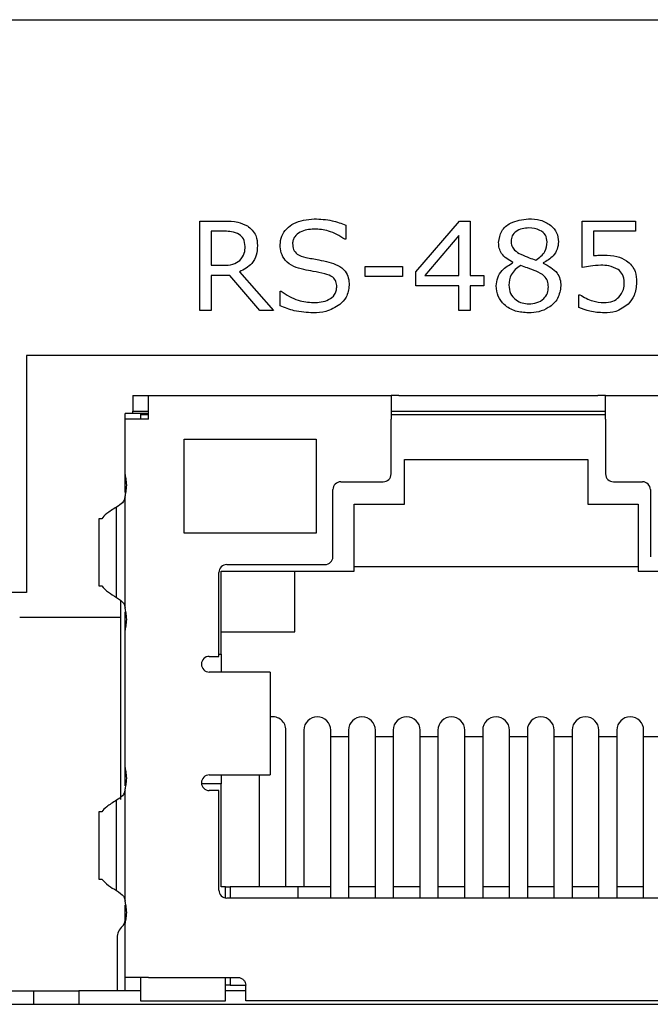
# Model space of a CAD drawing. Header units: millimetres. Extents: x 0 to 840, y 0 to 594.
# Tile 4 of 28: x 142 to 156, y 227 to 249. Entities that reach past the tile are written whole.
import ezdxf

# ---------------------------------------------------------------- set-up
doc = ezdxf.new("R2010")
doc.units = ezdxf.units.MM
doc.layers.get('0').update_dxf_attribs({"color": 3, "lineweight": 30})

msp = doc.modelspace()

# ---------------------------------------------------------------- linework, layer by layer
for p, q in [((114.181, 248.733), (198.161, 248.733)), ((145.549, 242.233), (145.549, 244.233)), ((145.549, 244.233), (146.101, 244.233)), ((150.385, 243.1), (151.357, 244.233)), ((151.357, 244.233), (151.6, 244.233)), ((151.6, 244.233), (151.6, 243.018)), ((154.106, 243.195), (154.106, 244.233)), ((154.106, 244.233), (155.296, 244.233)), ((155.296, 244.233), (155.296, 244.005)), ((146.112, 244.005), (145.802, 244.005)), ((145.802, 244.005), (145.802, 243.246)), ((148.815, 244.144), (148.815, 243.828)), ((155.296, 244.005), (154.359, 244.005)), ((154.359, 244.005), (154.359, 243.463)), ((148.815, 243.828), (148.796, 243.828)), ((151.347, 243.91), (150.581, 243.018)), ((151.347, 243.018), (151.347, 243.91)), ((145.802, 243.246), (146.069, 243.246)), ((149.245, 242.993), (149.245, 243.221)), ((149.245, 243.221), (150.081, 243.221)), ((150.081, 243.221), (150.081, 242.993)), ((150.385, 242.79), (150.385, 243.1)), ((152.555, 243.302), (152.555, 243.31)), ((153.232, 243.299), (153.232, 243.291)), ((146.22, 243.018), (145.802, 243.018)), ((145.802, 243.018), (145.802, 242.233)), ((146.89, 242.233), (146.22, 243.018)), ((146.441, 243.098), (147.195, 242.233)), ((150.081, 242.993), (149.245, 242.993)), ((150.581, 243.018), (151.347, 243.018)), ((151.6, 243.018), (151.904, 243.018)), ((151.904, 243.018), (151.904, 242.79)), ((147.347, 242.339), (147.347, 242.664)), ((147.347, 242.664), (147.366, 242.664)), ((151.347, 242.79), (150.385, 242.79)), ((151.347, 242.233), (151.347, 242.79)), ((151.904, 242.79), (151.6, 242.79)), ((151.6, 242.79), (151.6, 242.233)), ((154.03, 242.301), (154.03, 242.588)), ((154.03, 242.588), (154.049, 242.588)), ((145.802, 242.233), (145.549, 242.233)), ((147.195, 242.233), (146.89, 242.233)), ((151.6, 242.233), (151.347, 242.233)), ((175.871, 241.233), (141.671, 241.233)), ((141.671, 241.233), (141.671, 235.933)), ((144.052, 240.333), (144.052, 239.983)), ((144.052, 240.333), (144.402, 240.333)), ((144.402, 240.333), (149.827, 240.333)), ((144.402, 239.808), (144.402, 240.333)), ((149.827, 240.333), (149.827, 239.808)), ((150.002, 240.333), (149.827, 240.333)), ((150.002, 240.333), (154.452, 240.333)), ((154.627, 240.333), (154.452, 240.333)), ((154.627, 239.808), (154.627, 240.333)), ((154.627, 240.333), (157.528, 240.333)), ((144.227, 239.933), (143.877, 239.933)), ((143.877, 239.808), (143.877, 239.933)), ((143.877, 238.572), (143.877, 239.808)), ((144.402, 239.808), (143.877, 239.808)), ((144.052, 239.983), (144.402, 239.983)), ((144.052, 239.933), (144.052, 239.983)), ((144.227, 239.933), (144.227, 239.908)), ((144.268, 239.933), (144.227, 239.933)), ((144.227, 239.908), (144.227, 239.808)), ((144.402, 239.908), (144.227, 239.908)), ((144.376, 239.933), (144.268, 239.933)), ((144.376, 239.933), (144.402, 239.933)), ((149.827, 239.983), (150.002, 239.983)), ((154.627, 239.908), (149.827, 239.908)), ((149.827, 238.583), (149.827, 239.808)), ((150.002, 239.983), (154.452, 239.983)), ((154.452, 239.983), (154.627, 239.983)), ((154.627, 239.808), (154.627, 238.583)), ((145.202, 237.258), (145.202, 239.358)), ((145.202, 239.358), (145.877, 239.358)), ((145.877, 239.358), (147.477, 239.358)), ((147.477, 239.358), (148.152, 239.358)), ((148.152, 239.358), (148.152, 237.258)), ((150.127, 238.908), (154.227, 238.908)), ((150.127, 237.908), (150.127, 238.908)), ((154.227, 238.908), (154.227, 237.908)), ((143.877, 238.167), (143.877, 238.572)), ((148.702, 238.408), (149.652, 238.408)), ((154.802, 238.408), (155.452, 238.408)), ((143.877, 235.572), (143.877, 238.095)), ((148.527, 236.733), (148.527, 238.233)), ((155.627, 238.233), (155.627, 236.733)), ((143.689, 235.825), (143.689, 237.842)), ((143.689, 235.825), (143.689, 237.842)), ((143.689, 237.842), (143.689, 237.842)), ((149.002, 237.908), (150.127, 237.908)), ((149.002, 236.408), (149.002, 237.908)), ((154.227, 237.908), (155.352, 237.908)), ((155.352, 237.908), (155.352, 236.408)), ((143.289, 237.583), (143.289, 236.083)), ((143.355, 237.583), (143.289, 237.583)), ((145.877, 237.258), (145.202, 237.258)), ((147.477, 237.258), (145.877, 237.258)), ((148.152, 237.258), (147.477, 237.258)), ((146.152, 236.558), (148.352, 236.558)), ((155.352, 236.508), (149.002, 236.508)), ((145.977, 234.508), (145.977, 236.383)), ((146.027, 236.408), (149.002, 236.408)), ((146.027, 234.558), (146.027, 236.408)), ((147.677, 235.058), (147.677, 236.408)), ((155.352, 236.408), (158.327, 236.408)), ((143.289, 236.083), (143.355, 236.083)), ((141.671, 235.933), (128.671, 235.933)), ((143.785, 231.308), (143.785, 235.744)), ((143.877, 235.095), (143.877, 235.499)), ((141.521, 235.383), (143.785, 235.383)), ((143.877, 232.022), (143.877, 235.095)), ((146.027, 235.058), (147.677, 235.058)), ((145.977, 234.558), (146.027, 234.558)), ((146.027, 234.558), (146.027, 234.158)), ((145.762, 234.508), (145.977, 234.508)), ((146.269, 234.158), (145.762, 234.158)), ((147.108, 234.158), (146.269, 234.158)), ((147.126, 234.158), (147.108, 234.158)), ((147.126, 234.158), (147.126, 231.858)), ((147.477, 229.358), (147.477, 232.858)), ((147.877, 232.858), (147.877, 229.358)), ((148.477, 232.303), (148.477, 232.858)), ((148.877, 232.858), (148.877, 232.303)), ((149.477, 232.303), (149.477, 232.858)), ((149.877, 232.858), (149.877, 232.303)), ((150.477, 232.303), (150.477, 232.858)), ((150.877, 232.858), (150.877, 232.303)), ((151.477, 232.303), (151.477, 232.858)), ((151.877, 232.858), (151.877, 232.303)), ((152.477, 232.303), (152.477, 232.858)), ((152.877, 232.858), (152.877, 232.303)), ((153.477, 232.303), (153.477, 232.858)), ((153.877, 232.858), (153.877, 232.303)), ((154.477, 232.303), (154.477, 232.858)), ((154.877, 232.858), (154.877, 232.303)), ((155.477, 232.303), (155.477, 232.858)), ((148.877, 232.708), (148.477, 232.708)), ((149.877, 232.708), (149.477, 232.708)), ((150.877, 232.708), (150.477, 232.708)), ((151.877, 232.708), (151.477, 232.708)), ((152.877, 232.708), (152.477, 232.708)), ((153.877, 232.708), (153.477, 232.708)), ((154.877, 232.708), (154.477, 232.708)), ((155.877, 232.708), (155.477, 232.708)), ((148.477, 229.368), (148.477, 232.303)), ((148.877, 232.303), (148.877, 229.368)), ((149.477, 229.368), (149.477, 232.303)), ((149.877, 232.303), (149.877, 229.368)), ((150.477, 229.368), (150.477, 232.303)), ((150.877, 232.303), (150.877, 229.368)), ((151.477, 229.368), (151.477, 232.303)), ((151.877, 232.303), (151.877, 229.368)), ((152.477, 229.368), (152.477, 232.303)), ((152.877, 232.303), (152.877, 229.368)), ((153.477, 229.368), (153.477, 232.303)), ((153.877, 232.303), (153.877, 229.368)), ((154.477, 229.368), (154.477, 232.303)), ((154.877, 232.303), (154.877, 229.368)), ((155.477, 229.368), (155.477, 232.303)), ((143.877, 231.617), (143.877, 232.022)), ((145.762, 231.858), (146.269, 231.858)), ((146.027, 231.858), (146.027, 231.658)), ((146.269, 231.858), (147.108, 231.858)), ((146.877, 231.858), (146.877, 229.358)), ((147.108, 231.858), (147.126, 231.858)), ((143.877, 229.022), (143.877, 231.545)), ((146.027, 231.658), (145.588, 231.658)), ((145.977, 231.508), (145.762, 231.508)), ((145.977, 229.283), (145.977, 231.508)), ((146.027, 229.358), (146.027, 231.658)), ((143.689, 229.275), (143.689, 231.292)), ((143.689, 229.275), (143.689, 231.292)), ((143.689, 231.292), (143.689, 231.292)), ((143.289, 231.033), (143.289, 229.533)), ((143.355, 231.033), (143.289, 231.033)), ((143.289, 229.533), (143.355, 229.533)), ((146.127, 229.358), (146.027, 229.358)), ((146.127, 229.11), (146.127, 229.358)), ((146.127, 229.358), (146.227, 229.358)), ((146.227, 229.358), (146.227, 229.108)), ((147.752, 229.358), (146.227, 229.358)), ((147.752, 229.108), (147.752, 229.358)), ((148.477, 229.358), (147.752, 229.358)), ((148.477, 229.344), (148.477, 229.368)), ((148.477, 229.108), (148.477, 229.344)), ((148.877, 229.368), (148.877, 229.344)), ((149.477, 229.358), (148.877, 229.358)), ((148.877, 229.344), (148.877, 229.108)), ((149.477, 229.344), (149.477, 229.368)), ((149.477, 229.108), (149.477, 229.344)), ((149.877, 229.368), (149.877, 229.344)), ((150.477, 229.358), (149.877, 229.358)), ((149.877, 229.344), (149.877, 229.108)), ((150.477, 229.344), (150.477, 229.368)), ((150.477, 229.108), (150.477, 229.344)), ((150.877, 229.368), (150.877, 229.344)), ((151.477, 229.358), (150.877, 229.358)), ((150.877, 229.344), (150.877, 229.108)), ((151.477, 229.344), (151.477, 229.368)), ((151.477, 229.108), (151.477, 229.344)), ((151.877, 229.368), (151.877, 229.344)), ((152.477, 229.358), (151.877, 229.358)), ((151.877, 229.344), (151.877, 229.108)), ((152.477, 229.344), (152.477, 229.368)), ((152.477, 229.108), (152.477, 229.344)), ((152.877, 229.368), (152.877, 229.344)), ((153.477, 229.358), (152.877, 229.358)), ((152.877, 229.344), (152.877, 229.108)), ((153.477, 229.344), (153.477, 229.368)), ((153.477, 229.108), (153.477, 229.344)), ((153.877, 229.368), (153.877, 229.344)), ((154.477, 229.358), (153.877, 229.358)), ((153.877, 229.344), (153.877, 229.108)), ((154.477, 229.344), (154.477, 229.368)), ((154.477, 229.108), (154.477, 229.344)), ((154.877, 229.368), (154.877, 229.344)), ((155.477, 229.358), (154.877, 229.358)), ((154.877, 229.344), (154.877, 229.108)), ((155.477, 229.344), (155.477, 229.368)), ((155.477, 229.108), (155.477, 229.344)), ((158.202, 229.108), (146.152, 229.108)), ((143.877, 228.545), (143.877, 228.949)), ((143.877, 227.333), (143.877, 228.545)), ((143.702, 228.217), (143.702, 228.058)), ((143.702, 228.058), (143.702, 227.033)), ((144.402, 227.333), (143.877, 227.333)), ((143.877, 227.033), (143.877, 227.333)), ((144.227, 227.333), (144.227, 226.808)), ((144.402, 227.333), (146.402, 227.333)), ((146.127, 226.808), (146.127, 227.333)), ((146.227, 227.333), (146.227, 227.158)), ((146.227, 227.158), (146.127, 227.158)), ((146.227, 227.158), (146.577, 227.158)), ((146.577, 226.808), (146.577, 227.158)), ((129.671, 227.033), (141.841, 227.033)), ((141.841, 226.733), (141.841, 227.033)), ((141.841, 227.033), (142.841, 227.033)), ((142.841, 227.033), (142.841, 226.733)), ((144.227, 227.033), (142.841, 227.033)), ((146.577, 227.033), (146.127, 227.033)), ((128.671, 226.733), (175.871, 226.733)), ((144.227, 226.808), (146.127, 226.808)), ((157.777, 226.808), (146.577, 226.808))]:
    msp.add_line(p, q)
for centre, radius, start, end in [((149.652, 238.583), 0.175, 270, 0), ((154.802, 238.583), 0.175, 180, 270), ((148.702, 238.233), 0.175, 90, 180), ((155.452, 238.233), 0.175, 0, 90), ((148.352, 236.733), 0.175, 270, 0), ((146.152, 236.383), 0.175, 90, 180), ((145.762, 234.333), 0.175, 90, 270), ((147.177, 232.858), 0.3, 0, 99.8539), ((148.177, 232.858), 0.3, 0, 180), ((149.177, 232.858), 0.3, 0, 180), ((150.177, 232.858), 0.3, 0, 180), ((151.177, 232.858), 0.3, 0, 180), ((152.177, 232.858), 0.3, 0, 180), ((153.177, 232.858), 0.3, 0, 180), ((154.177, 232.858), 0.3, 0, 180), ((155.177, 232.858), 0.3, 0, 180), ((145.762, 231.683), 0.175, 90, 270), ((146.152, 229.283), 0.175, 180, 270), ((143.702, 228.608), 0.175, 311.8103, 0), ((144.052, 228.217), 0.35, 131.8103, 180)]:
    msp.add_arc(centre, radius, start, end)
for points, knots in [([(146.101, 244.233), (146.202, 244.233), (146.381, 244.234), (146.542, 244.158), (146.613, 244.125)], [0, 0, 0, 0, 0.561046, 1, 1, 1, 1]), ([(147.347, 243.704), (147.353, 243.77), (147.366, 243.904), (147.487, 244.07), (147.723, 244.244), (147.949, 244.268), (148.107, 244.284)], [0, 0, 0, 0, 0.186924, 0.373838, 0.561303, 1, 1, 1, 1]), ([(148.107, 244.284), (148.244, 244.277), (148.487, 244.265), (148.715, 244.181), (148.815, 244.144)], [0, 0, 0, 0, 0.559781, 1, 1, 1, 1]), ([(152.233, 243.755), (152.248, 243.844), (152.278, 244.022), (152.535, 244.242), (152.764, 244.268), (152.904, 244.284)], [0, 0, 0, 0, 0.2792515, 0.5600297, 1, 1, 1, 1]), ([(152.904, 244.284), (152.992, 244.279), (153.169, 244.27), (153.393, 244.158), (153.55, 243.982), (153.566, 243.842), (153.575, 243.772)], [0, 0, 0, 0, 0.280934, 0.560679, 0.780444, 1, 1, 1, 1]), ([(146.433, 243.935), (146.376, 243.96), (146.273, 244.005), (146.161, 244.005), (146.112, 244.005)], [0, 0, 0, 0, 0.558014, 1, 1, 1, 1]), ([(146.613, 244.125), (146.652, 244.096), (146.729, 244.037), (146.826, 243.888), (146.835, 243.762), (146.84, 243.685)], [0, 0, 0, 0, 0.280487, 0.560743, 1, 1, 1, 1]), ([(148.105, 244.056), (147.996, 244.047), (147.832, 244.033), (147.681, 243.909), (147.632, 243.811), (147.627, 243.757), (147.625, 243.73)], [0, 0, 0, 0, 0.498791, 0.748805, 0.87437, 1, 1, 1, 1]), ([(148.796, 243.828), (148.677, 243.901), (148.463, 244.031), (148.215, 244.049), (148.105, 244.056)], [0, 0, 0, 0, 0.559047, 1, 1, 1, 1]), ([(152.912, 244.081), (152.86, 244.078), (152.755, 244.072), (152.621, 244.01), (152.525, 243.908), (152.516, 243.825), (152.511, 243.784)], [0, 0, 0, 0, 0.280997, 0.561109, 0.780522, 1, 1, 1, 1]), ([(153.321, 243.767), (153.313, 243.822), (153.297, 243.93), (153.135, 244.059), (152.997, 244.073), (152.912, 244.081)], [0, 0, 0, 0, 0.279216, 0.559585, 1, 1, 1, 1]), ([(146.562, 243.669), (146.557, 243.729), (146.548, 243.835), (146.468, 243.905), (146.433, 243.935)], [0, 0, 0, 0, 0.560221, 1, 1, 1, 1]), ([(152.511, 243.784), (152.515, 243.747), (152.522, 243.674), (152.601, 243.564), (152.683, 243.519), (152.734, 243.491)], [0, 0, 0, 0, 0.279914, 0.559601, 1, 1, 1, 1]), ([(153.063, 243.363), (153.145, 243.419), (153.29, 243.519), (153.312, 243.691), (153.321, 243.767)], [0, 0, 0, 0, 0.560116, 1, 1, 1, 1]), ([(153.575, 243.772), (153.567, 243.715), (153.552, 243.6), (153.442, 243.419), (153.312, 243.344), (153.232, 243.299)], [0, 0, 0, 0, 0.2802349, 0.5609881, 1, 1, 1, 1]), ([(146.84, 243.685), (146.836, 243.614), (146.826, 243.472), (146.702, 243.241), (146.54, 243.152), (146.441, 243.098)], [0, 0, 0, 0, 0.281062, 0.561365, 1, 1, 1, 1]), ([(146.445, 243.351), (146.485, 243.404), (146.558, 243.498), (146.561, 243.617), (146.562, 243.669)], [0, 0, 0, 0, 0.557685, 1, 1, 1, 1]), ([(147.874, 243.148), (147.798, 243.168), (147.646, 243.207), (147.461, 243.336), (147.36, 243.518), (147.351, 243.642), (147.347, 243.704)], [0, 0, 0, 0, 0.280785, 0.560097, 0.779764, 1, 1, 1, 1]), ([(147.625, 243.73), (147.628, 243.685), (147.634, 243.596), (147.74, 243.467), (147.851, 243.438), (147.92, 243.42)], [0, 0, 0, 0, 0.280733, 0.55918, 1, 1, 1, 1]), ([(152.555, 243.31), (152.459, 243.366), (152.325, 243.445), (152.24, 243.627), (152.235, 243.712), (152.233, 243.755)], [0, 0, 0, 0, 0.558838, 0.779215, 1, 1, 1, 1]), ([(146.069, 243.246), (146.145, 243.246), (146.281, 243.246), (146.395, 243.319), (146.445, 243.351)], [0, 0, 0, 0, 0.561872, 1, 1, 1, 1]), ([(147.92, 243.42), (148.017, 243.403), (148.19, 243.372), (148.362, 243.335), (148.438, 243.318)], [0, 0, 0, 0, 0.560043, 1, 1, 1, 1]), ([(152.734, 243.491), (152.794, 243.463), (152.901, 243.415), (153.014, 243.379), (153.063, 243.363)], [0, 0, 0, 0, 0.560013, 1, 1, 1, 1]), ([(154.359, 243.463), (154.401, 243.466), (154.476, 243.472), (154.55, 243.473), (154.583, 243.474)], [0, 0, 0, 0, 0.559985, 1, 1, 1, 1]), ([(154.583, 243.474), (154.685, 243.472), (154.865, 243.469), (155.025, 243.385), (155.095, 243.348)], [0, 0, 0, 0, 0.5607, 1, 1, 1, 1]), ([(155.095, 243.348), (155.135, 243.315), (155.216, 243.248), (155.308, 243.08), (155.316, 242.945), (155.321, 242.863)], [0, 0, 0, 0, 0.280151, 0.560321, 1, 1, 1, 1]), ([(148.347, 243.058), (148.259, 243.076), (148.102, 243.107), (147.944, 243.136), (147.874, 243.148)], [0, 0, 0, 0, 0.5599103, 1, 1, 1, 1]), ([(148.438, 243.318), (148.505, 243.297), (148.639, 243.255), (148.802, 243.133), (148.882, 242.965), (148.888, 242.854), (148.891, 242.798)], [0, 0, 0, 0, 0.28063, 0.560046, 0.77963, 1, 1, 1, 1]), ([(152.182, 242.783), (152.189, 242.846), (152.201, 242.973), (152.326, 243.17), (152.468, 243.252), (152.555, 243.302)], [0, 0, 0, 0, 0.280219, 0.56058, 1, 1, 1, 1]), ([(152.728, 243.239), (152.686, 243.212), (152.602, 243.157), (152.489, 243.012), (152.471, 242.883), (152.461, 242.804)], [0, 0, 0, 0, 0.280963, 0.561782, 1, 1, 1, 1]), ([(153.074, 243.113), (153.01, 243.137), (152.895, 243.181), (152.779, 243.222), (152.728, 243.239)], [0, 0, 0, 0, 0.5599, 1, 1, 1, 1]), ([(153.347, 242.764), (153.344, 242.809), (153.339, 242.898), (153.241, 243.033), (153.137, 243.082), (153.074, 243.113)], [0, 0, 0, 0, 0.280451, 0.558998, 1, 1, 1, 1]), ([(153.232, 243.291), (153.349, 243.231), (153.511, 243.148), (153.616, 242.939), (153.622, 242.839), (153.625, 242.789)], [0, 0, 0, 0, 0.558303, 0.77888, 1, 1, 1, 1]), ([(154.519, 243.246), (154.441, 243.242), (154.302, 243.235), (154.166, 243.208), (154.106, 243.195)], [0, 0, 0, 0, 0.559842, 1, 1, 1, 1]), ([(154.91, 243.152), (154.84, 243.185), (154.716, 243.244), (154.58, 243.245), (154.519, 243.246)], [0, 0, 0, 0, 0.557714, 1, 1, 1, 1]), ([(155.043, 242.861), (155.038, 242.925), (155.029, 243.04), (154.946, 243.118), (154.91, 243.152)], [0, 0, 0, 0, 0.560223, 1, 1, 1, 1]), ([(148.613, 242.76), (148.611, 242.802), (148.607, 242.885), (148.512, 243.008), (148.41, 243.039), (148.347, 243.058)], [0, 0, 0, 0, 0.2809434, 0.5590412, 1, 1, 1, 1]), ([(147.366, 242.664), (147.49, 242.585), (147.714, 242.445), (147.975, 242.421), (148.09, 242.411)], [0, 0, 0, 0, 0.559382, 1, 1, 1, 1]), ([(148.09, 242.411), (148.209, 242.418), (148.388, 242.43), (148.555, 242.564), (148.606, 242.672), (148.61, 242.731), (148.613, 242.76)], [0, 0, 0, 0, 0.499193, 0.748835, 0.874368, 1, 1, 1, 1]), ([(148.891, 242.798), (148.878, 242.705), (148.854, 242.538), (148.736, 242.42), (148.684, 242.368)], [0, 0, 0, 0, 0.559123, 1, 1, 1, 1]), ([(152.904, 242.183), (152.805, 242.189), (152.608, 242.201), (152.362, 242.34), (152.206, 242.55), (152.19, 242.705), (152.182, 242.783)], [0, 0, 0, 0, 0.2807569, 0.5602075, 0.7799891, 1, 1, 1, 1]), ([(152.461, 242.804), (152.468, 242.74), (152.483, 242.61), (152.608, 242.471), (152.757, 242.395), (152.859, 242.389), (152.909, 242.385)], [0, 0, 0, 0, 0.279454, 0.558815, 0.779202, 1, 1, 1, 1]), ([(153.625, 242.789), (153.611, 242.69), (153.582, 242.492), (153.369, 242.298), (153.136, 242.196), (152.981, 242.187), (152.904, 242.183)], [0, 0, 0, 0, 0.278662, 0.558234, 0.778935, 1, 1, 1, 1]), ([(152.909, 242.385), (152.97, 242.389), (153.092, 242.397), (153.245, 242.485), (153.336, 242.619), (153.343, 242.716), (153.347, 242.764)], [0, 0, 0, 0, 0.2806702, 0.5599551, 0.7796625, 1, 1, 1, 1]), ([(154.925, 242.533), (154.965, 242.588), (155.036, 242.687), (155.041, 242.807), (155.043, 242.861)], [0, 0, 0, 0, 0.557997, 1, 1, 1, 1]), ([(155.321, 242.863), (155.311, 242.762), (155.293, 242.582), (155.182, 242.441), (155.132, 242.378)], [0, 0, 0, 0, 0.559757, 1, 1, 1, 1]), ([(154.049, 242.588), (154.143, 242.534), (154.311, 242.437), (154.503, 242.419), (154.588, 242.411)], [0, 0, 0, 0, 0.5600779, 1, 1, 1, 1]), ([(154.588, 242.411), (154.658, 242.415), (154.784, 242.422), (154.882, 242.499), (154.925, 242.533)], [0, 0, 0, 0, 0.5605229, 1, 1, 1, 1]), ([(148.088, 242.183), (147.945, 242.19), (147.689, 242.203), (147.451, 242.297), (147.347, 242.339)], [0, 0, 0, 0, 0.559656, 1, 1, 1, 1]), ([(148.684, 242.368), (148.581, 242.305), (148.397, 242.193), (148.183, 242.186), (148.088, 242.183)], [0, 0, 0, 0, 0.558665, 1, 1, 1, 1]), ([(154.597, 242.183), (154.488, 242.189), (154.293, 242.2), (154.11, 242.27), (154.03, 242.301)], [0, 0, 0, 0, 0.559888, 1, 1, 1, 1]), ([(155.132, 242.378), (155.043, 242.313), (154.882, 242.196), (154.684, 242.187), (154.597, 242.183)], [0, 0, 0, 0, 0.558327, 1, 1, 1, 1]), ([(143.877, 238.572), (143.878, 238.562), (143.88, 238.542), (143.892, 238.484), (143.904, 238.413), (143.908, 238.333), (143.904, 238.254), (143.892, 238.183), (143.88, 238.125), (143.878, 238.105), (143.877, 238.095)], [0, 0, 0, 0, 0.12407, 0.249182, 0.375198, 0.50006, 0.624193, 0.750786, 0.8759, 1, 1, 1, 1]), ([(143.877, 238.069), (143.867, 238.026), (143.849, 237.951), (143.738, 237.875), (143.689, 237.842)], [0, 0, 0, 0, 0.55982, 1, 1, 1, 1]), ([(143.689, 237.842), (143.608, 237.794), (143.464, 237.707), (143.388, 237.621), (143.355, 237.583)], [0, 0, 0, 0, 0.559936, 1, 1, 1, 1]), ([(143.355, 236.083), (143.399, 236.035), (143.477, 235.949), (143.624, 235.863), (143.689, 235.825)], [0, 0, 0, 0, 0.559936, 1, 1, 1, 1]), ([(143.689, 235.825), (143.749, 235.782), (143.856, 235.707), (143.871, 235.631), (143.877, 235.598)], [0, 0, 0, 0, 0.55982, 1, 1, 1, 1]), ([(143.877, 235.572), (143.878, 235.562), (143.88, 235.541), (143.892, 235.484), (143.904, 235.413), (143.908, 235.333), (143.904, 235.254), (143.892, 235.183), (143.88, 235.125), (143.878, 235.105), (143.877, 235.095)], [0, 0, 0, 0, 0.124073, 0.249211, 0.375182, 0.500014, 0.624195, 0.750816, 0.875904, 1, 1, 1, 1]), ([(143.877, 232.022), (143.878, 232.012), (143.88, 231.991), (143.892, 231.934), (143.904, 231.863), (143.908, 231.783), (143.904, 231.704), (143.892, 231.633), (143.88, 231.575), (143.878, 231.555), (143.877, 231.545)], [0, 0, 0, 0, 0.124079, 0.249223, 0.3752, 0.500037, 0.624175, 0.750774, 0.875894, 1, 1, 1, 1]), ([(143.877, 231.519), (143.867, 231.476), (143.849, 231.401), (143.738, 231.325), (143.689, 231.292)], [0, 0, 0, 0, 0.55982, 1, 1, 1, 1]), ([(143.689, 231.292), (143.608, 231.244), (143.464, 231.157), (143.388, 231.071), (143.355, 231.033)], [0, 0, 0, 0, 0.559936, 1, 1, 1, 1]), ([(143.355, 229.533), (143.399, 229.485), (143.477, 229.399), (143.624, 229.313), (143.689, 229.275)], [0, 0, 0, 0, 0.559936, 1, 1, 1, 1]), ([(143.689, 229.275), (143.749, 229.232), (143.856, 229.157), (143.871, 229.081), (143.877, 229.048)], [0, 0, 0, 0, 0.5598197, 1, 1, 1, 1]), ([(143.877, 229.022), (143.878, 229.012), (143.88, 228.992), (143.892, 228.934), (143.904, 228.863), (143.908, 228.783), (143.904, 228.704), (143.892, 228.633), (143.88, 228.575), (143.878, 228.555), (143.877, 228.545)], [0, 0, 0, 0, 0.1240697, 0.2491819, 0.3751982, 0.5000597, 0.6241932, 0.7507859, 0.8758998, 1, 1, 1, 1]), ([(146.402, 227.333), (146.425, 227.331), (146.46, 227.327), (146.501, 227.304), (146.528, 227.282), (146.549, 227.255), (146.571, 227.214), (146.575, 227.18), (146.577, 227.158)], [0, 0, 0, 0, 0.249612, 0.375034, 0.500061, 0.625192, 0.750647, 1, 1, 1, 1])]:
    msp.add_open_spline(points, degree=3, knots=knots)

doc.saveas('drawing.dxf')
